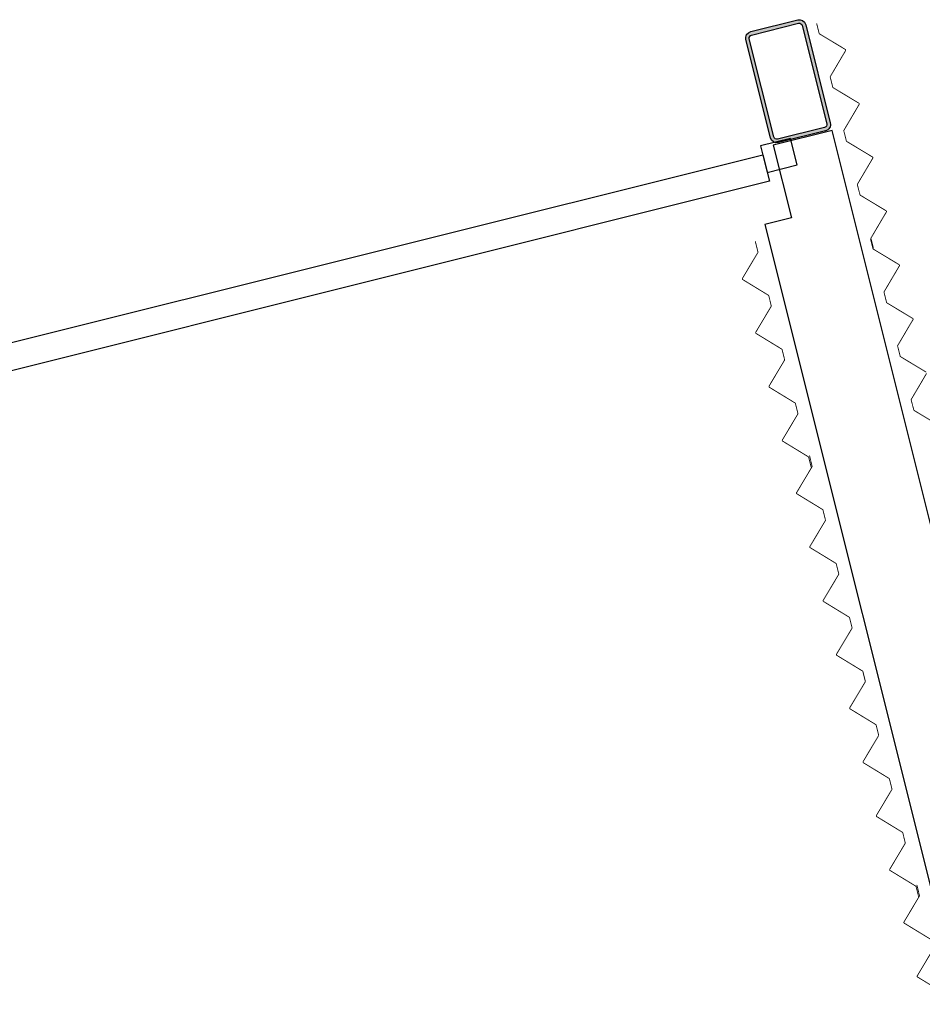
# Model space of a CAD drawing. Header units: millimetres. Extents: x 7256 to 213640, y 21030 to 164335.
# Tile 44 of 70: x 167677 to 169727, y 101099 to 103335. Entities that reach past the tile are written whole.
import ezdxf

# ---------------------------------------------------------------- set-up
doc = ezdxf.new("R2010")
doc.units = ezdxf.units.MM
doc.header["$LTSCALE"] = 100
for name, color, linetype in [('AA28----_KONSTRUKTIE', 252, 'Continuous'), ('AL21----_BUITENWAND', 3, 'Continuous'), ('AL28----_KONSTRUKTIE_STAAL', 1, 'Continuous'), ('AL31----_BUITENKOZIJNEN', 1, 'Continuous')]:
    doc.layers.add(name, color=color, linetype=linetype)

msp = doc.modelspace()

# ---------------------------------------------------------------- hatches: boundary and pattern name
at = {"layer": 'AA28----_KONSTRUKTIE'}
h = msp.add_hatch(color=256, dxfattribs=at)
h.dxf.hatch_style = 1
edge = h.paths.add_edge_path(flags=16)
edge.add_arc((169503.808886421, 103097.1850426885), 6.999992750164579, -75.96378394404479, 14.036284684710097, ccw=False)
edge.add_line((169505.506630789, 103090.3940514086), (169398.8454408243, 103063.7287525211))
edge.add_arc((169397.2240795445, 103070.724256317), 7.180939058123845, 195.0233501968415, 283.0491493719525, ccw=False)
edge.add_line((169390.2885830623, 103068.8628658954), (169334.5326142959, 103291.8867558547))
edge.add_arc((169341.5277723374, 103293.5082486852), 7.180631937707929, 105.0217122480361, 193.0507948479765, ccw=False)
edge.add_line((169339.6666597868, 103300.4435017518), (169446.2735332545, 103327.0952215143))
edge.add_arc((169447.8950161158, 103320.1000401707), 7.18065238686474, 15.021824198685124, 103.05067537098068, ccw=False)
edge.add_line((169454.8302852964, 103321.9611715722), (169510.5998756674, 103098.8827951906))
edge = h.paths.add_edge_path()
edge.add_arc((169503.808886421, 103097.1850426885), 14.9999927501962, -75.96378394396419, 14.036284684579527, ccw=False)
edge.add_line((169507.4469120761, 103082.6329104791), (169400.7312384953, 103055.9539906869))
edge.add_arc((169397.2240795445, 103070.7242563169), 15.18093905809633, 194.7151381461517, 283.3573574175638, ccw=False)
edge.add_line((169382.5410650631, 103066.8680928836), (169326.7578752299, 103290.0008671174))
edge.add_arc((169341.5277723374, 103293.5082486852), 15.18063193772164, 104.71400450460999, 193.3584962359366, ccw=False)
edge.add_line((169337.6719774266, 103308.1910424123), (169444.3876510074, 103334.8699622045))
edge.add_arc((169447.8950161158, 103320.1000401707), 15.18065238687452, 14.714081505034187, 103.358414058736, ccw=False)
edge.add_line((169462.5778244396, 103323.9558600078), (169518.3610142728, 103100.823085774))
h = msp.add_hatch(color=256, dxfattribs=at)
h.dxf.hatch_style = 1
edge = h.paths.add_edge_path(flags=16)
edge.add_arc((169503.808886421, 103097.1850426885), 6.999992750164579, -75.96378394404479, 14.036284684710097, ccw=False)
edge.add_line((169505.506630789, 103090.3940514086), (169398.8454408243, 103063.7287525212))
edge.add_arc((169397.2240795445, 103070.724256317), 7.180939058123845, 195.0233501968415, 283.0491493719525, ccw=False)
edge.add_line((169390.2885830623, 103068.8628658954), (169334.532614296, 103291.8867558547))
edge.add_arc((169341.5277723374, 103293.5082486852), 7.180631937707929, 105.0217122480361, 193.0507948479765, ccw=False)
edge.add_line((169339.6666597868, 103300.4435017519), (169446.2735332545, 103327.0952215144))
edge.add_arc((169447.8950161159, 103320.1000401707), 7.18065238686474, 15.021824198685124, 103.05067537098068, ccw=False)
edge.add_line((169454.8302852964, 103321.9611715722), (169510.5998756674, 103098.8827951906))
edge = h.paths.add_edge_path()
edge.add_arc((169503.808886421, 103097.1850426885), 14.9999927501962, -75.96378394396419, 14.036284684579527, ccw=False)
edge.add_line((169507.4469120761, 103082.6329104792), (169400.7312384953, 103055.953990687))
edge.add_arc((169397.2240795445, 103070.7242563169), 15.18093905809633, 194.7151381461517, 283.3573574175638, ccw=False)
edge.add_line((169382.5410650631, 103066.8680928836), (169326.7578752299, 103290.0008671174))
edge.add_arc((169341.5277723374, 103293.5082486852), 15.18063193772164, 104.71400450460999, 193.3584962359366, ccw=False)
edge.add_line((169337.6719774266, 103308.1910424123), (169444.3876510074, 103334.8699622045))
edge.add_arc((169447.8950161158, 103320.1000401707), 15.18065238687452, 14.714081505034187, 103.358414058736, ccw=False)
edge.add_line((169462.5778244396, 103323.9558600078), (169518.3610142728, 103100.823085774))

# ---------------------------------------------------------------- linework, layer by layer
at = {"layer": 'AL21----_BUITENWAND', "const_width": 2}
for points in [[(169616.6267702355, 102815.7748343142), (169610.9461372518, 102838.2453054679, -0.1976197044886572), (169611.1623665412, 102839.751398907), (169645.8364141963, 102898.5515110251, 0.4113022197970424), (169645.1466420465, 102901.279993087), (169586.6944475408, 102936.5373855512, -0.1976197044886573), (169585.7884461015, 102937.7597741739), (169580.0643345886, 102960.4022302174, -0.1976197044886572), (169580.280563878, 102961.9083236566), (169614.9546115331, 103020.7084357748, 0.4113022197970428), (169614.2648393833, 103023.4369178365), (169555.8126448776, 103058.6943103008, -0.1976197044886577), (169554.9066434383, 103059.9166989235), (169549.1825319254, 103082.559154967, -0.1976197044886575), (169549.3987612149, 103084.0652484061), (169584.07280887, 103142.8653605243, 0.4113022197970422), (169583.3830367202, 103145.5938425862), (169524.9308422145, 103180.8512350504, -0.1976197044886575), (169524.0248407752, 103182.073623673), (169518.3007292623, 103204.7160797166, -0.1976197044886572), (169518.5169585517, 103206.2221731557), (169553.1910062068, 103265.0222852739, 0.4113022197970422), (169552.501234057, 103267.7507673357), (169494.0490395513, 103303.0081597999, -0.1976197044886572), (169493.1430381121, 103304.2305484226), (169487.4189265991, 103326.8730044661)], [(169736.4813046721, 102534.57115291), (169678.0291101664, 102569.8285453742, -0.1976197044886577), (169677.1231087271, 102571.0509339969), (169671.3989972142, 102593.6933900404, -0.1976197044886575), (169671.6152265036, 102595.1994834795), (169706.2892741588, 102653.9995955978, 0.4113022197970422), (169705.5995020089, 102656.7280776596), (169647.1473075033, 102691.9854701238, -0.1976197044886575), (169646.241306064, 102693.2078587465), (169640.5171945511, 102715.85031479, -0.1976197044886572), (169640.7334238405, 102717.3564082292), (169675.4074714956, 102776.1565203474, 0.4113022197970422), (169674.7176993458, 102778.8850024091), (169616.2655048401, 102814.1423948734, -0.1976197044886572), (169615.3595034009, 102815.3647834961), (169609.6353918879, 102838.0072395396)], [(169475.0507935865, 102318.6760292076), (169469.4887768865, 102341.1761544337, 0.1976197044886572), (169468.5892364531, 102342.4033054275), (169410.3238466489, 102377.9685569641, -0.4113022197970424), (169409.6484775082, 102380.7006397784), (169444.6322277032, 102439.3170196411, 0.1976197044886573), (169444.856398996, 102440.8219514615), (169439.2518116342, 102463.4942885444, 0.1976197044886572), (169438.3522712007, 102464.7214395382), (169380.0868813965, 102500.2866910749, -0.4113022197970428), (169379.4115122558, 102503.0187738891), (169414.3952624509, 102561.6351537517, 0.1976197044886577), (169414.6194337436, 102563.1400855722), (169409.0148463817, 102585.8124226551, 0.1976197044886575), (169408.1153059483, 102587.0395736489), (169349.8499161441, 102622.6048251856, -0.4113022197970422), (169349.1745470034, 102625.3369079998), (169384.1582971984, 102683.9532878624, 0.1976197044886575), (169384.3824684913, 102685.4582196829), (169378.7778811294, 102708.1305567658, 0.1976197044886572), (169377.8783406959, 102709.3577077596), (169319.6129508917, 102744.9229592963, -0.4113022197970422), (169318.937581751, 102747.6550421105), (169353.921331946, 102806.2714219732, 0.1976197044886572), (169354.1455032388, 102807.7763537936), (169348.5409158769, 102830.4486908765, 0.1976197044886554), (169347.6413754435, 102831.6758418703)], [(169767.3631073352, 102412.4142281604), (169708.9109128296, 102447.6716206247, -0.1976197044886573), (169708.0049113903, 102448.8940092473), (169702.2807998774, 102471.5364652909, -0.1976197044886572), (169702.4970291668, 102473.04255873), (169737.1710768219, 102531.8426708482, 0.4113022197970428)], [(169598.0620645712, 101832.0549963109), (169592.5000478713, 101854.5551215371, 0.1976197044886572), (169591.6005074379, 101855.7822725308), (169533.3351176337, 101891.3475240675, -0.4113022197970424), (169532.659748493, 101894.0796068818), (169567.643498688, 101952.6959867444, 0.1976197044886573), (169567.8676699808, 101954.2009185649), (169562.2630826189, 101976.8732556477, 0.1976197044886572), (169561.3635421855, 101978.1004066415), (169503.0981523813, 102013.6656581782, -0.4113022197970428), (169502.4227832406, 102016.3977409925), (169537.4065334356, 102075.0141208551, 0.1976197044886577), (169537.6307047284, 102076.5190526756), (169532.0261173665, 102099.1913897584, 0.1976197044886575), (169531.1265769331, 102100.4185407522), (169472.8611871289, 102135.9837922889, -0.4113022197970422), (169472.1858179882, 102138.7158751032), (169507.1695681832, 102197.3322549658, 0.1976197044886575), (169507.393739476, 102198.8371867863), (169501.7891521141, 102221.5095238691, 0.1976197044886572), (169500.8896116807, 102222.736674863), (169442.6242218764, 102258.3019263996, -0.4113022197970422), (169441.9488527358, 102261.0340092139), (169476.9326029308, 102319.6503890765, 0.1976197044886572), (169477.1567742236, 102321.155320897), (169471.5521868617, 102343.8276579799, 0.1976197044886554), (169470.6526464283, 102345.0548089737)], [(169718.9336987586, 101343.469619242), (169713.3716820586, 101365.9697444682, 0.1976197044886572), (169712.4721416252, 101367.1968954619), (169654.206751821, 101402.7621469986, -0.4113022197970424), (169653.5313826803, 101405.4942298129), (169688.5151328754, 101464.1106096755, 0.1976197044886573), (169688.7393041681, 101465.615541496), (169683.1347168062, 101488.2878785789, 0.1976197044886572), (169682.2351763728, 101489.5150295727), (169623.9697865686, 101525.0802811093, -0.4113022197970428), (169623.2944174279, 101527.8123639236), (169658.278167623, 101586.4287437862, 0.1976197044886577), (169658.5023389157, 101587.9336756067), (169652.8977515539, 101610.6060126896, 0.1976197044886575), (169651.9982111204, 101611.8331636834), (169593.7328213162, 101647.3984152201, -0.4113022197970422), (169593.0574521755, 101650.1304980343), (169628.0412023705, 101708.7468778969, 0.1976197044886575), (169628.2653736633, 101710.2518097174), (169622.6607863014, 101732.9241468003, 0.1976197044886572), (169621.761245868, 101734.1512977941), (169563.4958560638, 101769.7165493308, -0.4113022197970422), (169562.8204869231, 101772.448632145), (169597.8042371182, 101831.0650120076, 0.1976197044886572), (169598.0284084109, 101832.5699438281), (169592.423821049, 101855.242280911, 0.1976197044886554), (169591.5242806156, 101856.4694319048)], [(169781.2310646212, 101099.7171933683, 0.1976197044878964), (169781.455235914, 101101.2221251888), (169775.8506485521, 101123.8944622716, 0.1976197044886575), (169774.9511081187, 101125.1216132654), (169716.6857183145, 101160.6868648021, -0.4113022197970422), (169716.0103491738, 101163.4189476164), (169750.9940993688, 101222.035327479, 0.1976197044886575), (169751.2182706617, 101223.5402592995), (169745.6136832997, 101246.2125963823, 0.1976197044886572), (169744.7141428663, 101247.4397473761), (169686.4487530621, 101283.0049989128, -0.4113022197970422), (169685.7733839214, 101285.7370817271), (169720.7571341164, 101344.3534615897, 0.1976197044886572), (169720.9813054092, 101345.8583934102), (169715.3767180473, 101368.530730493, 0.1976197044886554), (169714.4771776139, 101369.7578814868)]]:
    msp.add_lwpolyline(points, format="xyb", dxfattribs=at)
at = {"layer": 'AL21----_BUITENWAND'}
msp.add_lwpolyline([(170006.671338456, 101148.25068393), (169522.8127590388, 103083.6849698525), (169388.7757097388, 103050.1757069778), (169430.0067666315, 102885.2514821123), (169369.8579316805, 102870.2142731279), (169812.485454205, 101099.7042120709)], close=True, dxfattribs=at)
at = {"layer": 'AL28----_KONSTRUKTIE_STAAL'}
for points in [[(169518.3610142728, 103100.823085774, -0.4142139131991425), (169507.4469120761, 103082.6329104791), (169400.7312384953, 103055.9539906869, -0.4072895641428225), (169382.5410650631, 103066.8680928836), (169326.7578752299, 103290.0008671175, -0.4073011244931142), (169337.6719774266, 103308.1910424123), (169444.3876510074, 103334.8699622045, -0.4073003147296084), (169462.5778244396, 103323.9558600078)], [(169510.5998756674, 103098.8827951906, -0.414213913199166), (169505.506630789, 103090.3940514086), (169398.8454408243, 103063.7287525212, -0.4041571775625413), (169390.2885830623, 103068.8628658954), (169334.5326142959, 103291.8867558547, -0.4041738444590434), (169339.6666597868, 103300.4435017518), (169446.2735332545, 103327.0952215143, -0.4041726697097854), (169454.8302852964, 103321.9611715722)]]:
    msp.add_lwpolyline(points, format="xyb", close=True, dxfattribs=at)
at = {"layer": 'AL31----_BUITENKOZIJNEN'}
for points in [[(169360.1651602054, 103048.4779482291), (169375.202369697, 102988.3291134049), (169443.1123396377, 103005.306606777), (169428.0751301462, 103065.4554416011)], [(167624.8523766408, 102529.4910564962), (167609.8151677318, 102589.6398914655), (169365.1652866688, 103028.4774441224), (169380.2024955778, 102968.3286091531)]]:
    msp.add_lwpolyline(points, close=True, dxfattribs=at)

doc.saveas('drawing.dxf')
